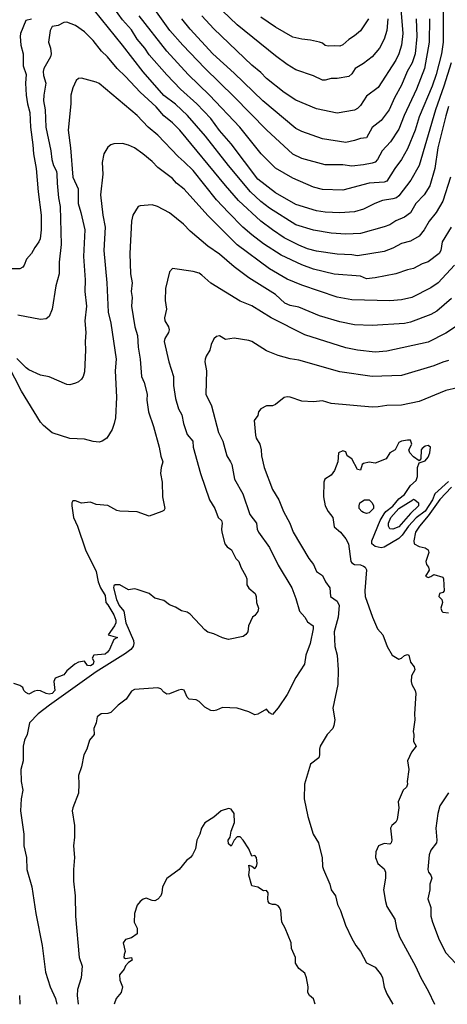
# Model space of a CAD drawing. Header units: metres. Extents: x -46681 to -43747, y -240911 to -237677.
# Tile 86 of 256: x -45643 to -45570, y -240911 to -240743. Entities that reach past the tile are written whole.
import ezdxf

# ---------------------------------------------------------------- set-up
doc = ezdxf.new("R2010")
doc.units = ezdxf.units.M
doc.layers.add('CONTOUR_INDEX', color=1, linetype='Continuous')
doc.layers.add('CONTOUR_INTER', color=3, linetype='Continuous')

msp = doc.modelspace()

# ---------------------------------------------------------------- linework, layer by layer
at = {"layer": 'CONTOUR_INDEX'}
for points, elevation in [([(-45573.35, -240742.52), (-45573.4, -240746.52), (-45574.18, -240751.02), (-45575.58, -240754.52), (-45577.68, -240759.02), (-45578.6, -240761.32), (-45580.01, -240763.52), (-45581.44, -240765.02), (-45582.18, -240766.52), (-45582.6, -240766.95), (-45583.1, -240767.11), (-45584.6, -240767.42), (-45586.6, -240767.63), (-45588.1, -240767.42), (-45591.1, -240767.43), (-45595.1, -240766.34), (-45596.6, -240765.59), (-45601.1, -240761.45), (-45606.6, -240755.82), (-45611.6, -240750.95), (-45615.38, -240747.02), (-45617.58, -240744.52), (-45622.51, -240737.52)], 115), ([(-45569.66, -240778.02), (-45571.21, -240780.52), (-45571.44, -240782.02), (-45571.73, -240782.52), (-45573.6, -240783.94), (-45574.6, -240784.31), (-45576.1, -240785.1), (-45577.1, -240785.3), (-45579.1, -240786.01), (-45582.6, -240786.68), (-45584.1, -240786.83), (-45585.1, -240786.42), (-45589.6, -240786.06), (-45593.1, -240785.21), (-45595.1, -240784.44), (-45598.6, -240782.8), (-45601.6, -240780.89), (-45603.6, -240779.36), (-45605.13, -240778.02), (-45607.6, -240775.57), (-45609.6, -240773.36), (-45613.6, -240768.41), (-45615.1, -240766.88), (-45616.17, -240766.02), (-45619.6, -240762.37), (-45621.24, -240761.02), (-45623.11, -240759.02), (-45629.6, -240753.57), (-45630.1, -240753.31), (-45632.6, -240752.65), (-45633.1, -240752.68), (-45633.52, -240753.02), (-45634.1, -240754.27), (-45634.43, -240755.52), (-45634.43, -240757.02), (-45634.86, -240761.52), (-45634.47, -240764.52), (-45634.08, -240769.52), (-45633.2, -240771.52), (-45633.17, -240774.02), (-45632.71, -240775.52), (-45632.06, -240778.52), (-45632.27, -240783.02), (-45631.97, -240787.02), (-45632.06, -240789.02), (-45631.78, -240791.52), (-45632.03, -240794.02), (-45631.85, -240796.02), (-45631.96, -240797.52), (-45631.9, -240799.02), (-45632.1, -240802.72), (-45632.32, -240803.52), (-45632.6, -240803.94), (-45633.1, -240804.43), (-45633.6, -240804.64), (-45634.6, -240804.9), (-45635.1, -240804.89), (-45638.1, -240803.55), (-45639.6, -240803.25), (-45641.6, -240802.34), (-45642.05, -240802.02), (-45643.6, -240800.41)], 110), ([(-45568.6, -240805.44), (-45570.6, -240805.86), (-45575.1, -240807.74), (-45578.1, -240808.4), (-45580.6, -240808.42), (-45582.1, -240808.69), (-45583.1, -240808.72), (-45590.1, -240808.08), (-45591.6, -240807.64), (-45593.1, -240807.83), (-45595.1, -240807.69), (-45597.09, -240807.02), (-45597.6, -240806.97), (-45598.1, -240807.07), (-45599.6, -240808.27), (-45600.1, -240808.48), (-45601.1, -240808.5), (-45602.06, -240809.02), (-45602.45, -240809.52), (-45602.6, -240810.16), (-45603.23, -240811.02), (-45602.99, -240813.52), (-45602.84, -240814.02), (-45602.25, -240815.02), (-45601.99, -240816.02), (-45601.98, -240817.02), (-45601.52, -240819.02), (-45600.1, -240822.76), (-45599.02, -240824.52), (-45598.24, -240826.52), (-45597.13, -240828.52), (-45596.58, -240830.02), (-45593.91, -240834.52), (-45593.09, -240835.52), (-45592.6, -240836.76), (-45591.6, -240837.45), (-45591.05, -240838.52), (-45590.35, -240839.52), (-45590.23, -240841.02), (-45589.1, -240841.8), (-45588.73, -240842.52), (-45588.93, -240844.52), (-45589.6, -240847.02), (-45589.5, -240849.52), (-45589.1, -240851.02), (-45588.91, -240853.52), (-45588.99, -240856.02), (-45589.79, -240860.02), (-45589.5, -240862.02), (-45589.64, -240863.02), (-45589.82, -240863.52), (-45590.76, -240864.52), (-45591.95, -240866.52), (-45592.11, -240867.02), (-45592.09, -240868.02), (-45592.21, -240868.52), (-45593.6, -240869.61), (-45594.63, -240873.02), (-45594.69, -240875.52), (-45594.05, -240878.52), (-45593.15, -240881.52), (-45592.27, -240883.02), (-45592.12, -240883.52), (-45591.61, -240885.52), (-45591.55, -240887.02), (-45591.42, -240887.52), (-45590.33, -240890.02), (-45590.08, -240891.02), (-45589.37, -240892.02), (-45589.01, -240893.52), (-45588.52, -240894.52), (-45587.66, -240897.02), (-45586.6, -240899.33), (-45585.88, -240900.52), (-45585.09, -240901.52), (-45584.1, -240903.43), (-45582.6, -240904.21), (-45581.56, -240905.52), (-45581.34, -240906.02), (-45581.1, -240907.57), (-45580.6, -240908.76), (-45579.62, -240910.52)], 105), ([(-45576.21, -240824.52), (-45576.1, -240824.41), (-45575.84, -240824.52), (-45575.21, -240825.02), (-45575.24, -240825.52), (-45576.6, -240826.85), (-45578.6, -240829.11), (-45579.6, -240829.55), (-45580.1, -240829.49), (-45580.33, -240829.02), (-45580.31, -240828.52), (-45579.93, -240827.52), (-45578.6, -240826.01), (-45576.21, -240824.52)], 105), ([(-45592.8, -240910.52), (-45593.1, -240909.59), (-45593.78, -240909.02), (-45594.08, -240908.52), (-45594, -240907.52), (-45594.29, -240906.02), (-45594.6, -240905.21), (-45595.6, -240904.41), (-45596.19, -240903.52), (-45596.19, -240902.52), (-45596.83, -240901.02), (-45596.9, -240900.02), (-45597.91, -240897.52), (-45598.47, -240896.52), (-45598.69, -240894.52), (-45598.9, -240894.02), (-45599.1, -240893.74), (-45599.6, -240893.49), (-45600.1, -240893.52), (-45600.6, -240893.33), (-45600.81, -240893.02), (-45600.89, -240892.52), (-45600.8, -240891.52), (-45601.1, -240891.13), (-45601.6, -240891.17), (-45602.6, -240890.57), (-45603.6, -240890.32), (-45604.11, -240888.52), (-45604.02, -240887.52), (-45604.1, -240886.79), (-45603.6, -240886.98), (-45603.1, -240887.37), (-45602.82, -240887.02), (-45602.71, -240886.52), (-45602.82, -240885.52), (-45603.1, -240885.18), (-45603.6, -240885.27), (-45604.09, -240884.02), (-45605.08, -240882.52), (-45605.6, -240881.98), (-45606.1, -240881.99), (-45606.64, -240882.52), (-45607.1, -240883.59), (-45607.6, -240883.17), (-45607.61, -240882.52), (-45607.32, -240882.02), (-45607.14, -240881.02), (-45606.55, -240879.52), (-45606.62, -240878.02), (-45607.1, -240877.24), (-45607.6, -240877.15), (-45608.8, -240877.52), (-45610.1, -240878.62), (-45611.6, -240879.59), (-45612.16, -240880.52), (-45612.44, -240881.52), (-45612.97, -240882.52), (-45613.2, -240884.02), (-45613.72, -240885.02), (-45614.06, -240885.52), (-45614.72, -240886.02), (-45615.98, -240887.52), (-45618.1, -240889.07), (-45618.82, -240890.52), (-45618.9, -240891.52), (-45619.1, -240892.02), (-45619.6, -240892.62), (-45620.1, -240892.86), (-45620.6, -240892.82), (-45621.6, -240892.4), (-45622.1, -240892.57), (-45622.6, -240892.97), (-45623.1, -240893.61), (-45623.56, -240895.02), (-45623.63, -240896.52), (-45623.14, -240897.52), (-45623.12, -240898.52), (-45624.1, -240899.21), (-45625.1, -240899.46), (-45625.52, -240900.02), (-45625.15, -240901.52), (-45625.37, -240902.02), (-45625.39, -240902.52), (-45625.1, -240902.71), (-45624.1, -240902.54), (-45624, -240903.02), (-45624.6, -240903.39), (-45625.1, -240903.94), (-45625.37, -240904.52), (-45626.15, -240905.52), (-45626.1, -240906.41), (-45625.62, -240907.52), (-45625.87, -240908.52), (-45626.73, -240909.52), (-45627.06, -240910.52)], 105)]:
    msp.add_lwpolyline(points, dxfattribs=dict(at, elevation=elevation))
at = {"layer": 'CONTOUR_INTER'}
for points, elevation in [([(-45569.69, -240750.02), (-45570.92, -240754.02), (-45572.35, -240758.02), (-45575.1, -240767.52), (-45576.55, -240770.02), (-45578.6, -240772.71), (-45578.98, -240773.02), (-45579.6, -240773.24), (-45581.33, -240773.52), (-45582.69, -240774.02), (-45584.6, -240774.99), (-45586.1, -240775.44), (-45588.6, -240775.6), (-45591.1, -240775.49), (-45592.6, -240775.27), (-45596.1, -240774.19), (-45599.6, -240772.22), (-45602.6, -240769.84), (-45607.1, -240763.83), (-45609.1, -240761.57), (-45610.61, -240759.52), (-45612.97, -240757.02), (-45615.74, -240754.52), (-45618.1, -240752.1), (-45621.1, -240748.66), (-45621.84, -240747.52), (-45623.1, -240746), (-45624.1, -240744.42), (-45625.6, -240742.73), (-45628.6, -240738.53)], 113), ([(-45578.48, -240738.02), (-45577.9, -240745.02), (-45578.11, -240747.02), (-45578.57, -240748.52), (-45579.1, -240749.59), (-45582.1, -240754.21), (-45584.1, -240755.71), (-45585.1, -240757.28), (-45585.6, -240757.81), (-45586.1, -240758.08), (-45589.1, -240758.6), (-45592.6, -240757.86), (-45596.1, -240756.38), (-45598.1, -240755.1), (-45601.1, -240752.7), (-45602.1, -240751.67), (-45603.6, -240750.43), (-45610.1, -240744.22), (-45612.13, -240742.02)], 117), ([(-45570.1, -240757.46), (-45570.6, -240759.06), (-45571.91, -240764.52), (-45572.45, -240768.02), (-45573.29, -240771.02), (-45574.24, -240772.52), (-45575.7, -240774.02), (-45576.6, -240775.59), (-45577.6, -240776.33), (-45579.1, -240776.98), (-45580.1, -240777.64), (-45581.1, -240778.01), (-45585.1, -240779.13), (-45587.6, -240779.26), (-45590.1, -240779.06), (-45593.1, -240778.58), (-45596.1, -240777.66), (-45600.6, -240774.82), (-45602.1, -240773.68), (-45603.81, -240772.02), (-45607.6, -240767.52), (-45611.47, -240762.52), (-45614.58, -240759.02), (-45616.6, -240757.06), (-45618.6, -240755.6), (-45622.1, -240751.57), (-45625.6, -240747.01), (-45631.6, -240739.65)], 112), ([(-45571.01, -240740.52), (-45571.04, -240746.52), (-45571.32, -240748.52), (-45572.2, -240752.02), (-45572.89, -240754.02), (-45575.1, -240759.25), (-45575.8, -240761.52), (-45577.1, -240764.7), (-45578.14, -240766.52), (-45579.26, -240768.02), (-45580.6, -240770.2), (-45581.1, -240770.38), (-45583.6, -240770.55), (-45588.1, -240771.73), (-45591.6, -240771.6), (-45593.1, -240771.23), (-45596.6, -240769.71), (-45599.6, -240767.99), (-45602.02, -240765.52), (-45605.67, -240761.02), (-45610.83, -240755.52), (-45614.44, -240752.02), (-45618.05, -240748.02), (-45622.77, -240742.02)], 114), ([(-45575.6, -240742.52), (-45575.51, -240745.52), (-45575.8, -240748.52), (-45576.32, -240750.02), (-45577.14, -240751.52), (-45578.1, -240753.86), (-45579.32, -240756.02), (-45580.21, -240758.02), (-45581.6, -240759.87), (-45583.1, -240761.04), (-45584.1, -240762.79), (-45585.1, -240762.92), (-45586.1, -240763.29), (-45587.6, -240763.62), (-45591.6, -240762.97), (-45595.1, -240761.74), (-45596.1, -240761.23), (-45601.71, -240756.52), (-45606.6, -240751.77), (-45610.23, -240748.52), (-45614.1, -240744.3), (-45615.53, -240742.52)], 116), ([(-45580.45, -240742.52), (-45580.61, -240744.52), (-45581.1, -240746.01), (-45581.87, -240747.52), (-45583.1, -240748.99), (-45584.6, -240750.17), (-45586.02, -240751.02), (-45586.6, -240751.88), (-45587.1, -240752.37), (-45589.1, -240752.73), (-45590.1, -240752.72), (-45591.1, -240753), (-45591.6, -240752.97), (-45593.1, -240752.26), (-45596.1, -240751.22), (-45597.6, -240750.33), (-45599.6, -240748.85), (-45606.1, -240743.54), (-45608.6, -240741.18)], 118), ([(-45583.76, -240742.52), (-45585.1, -240744.6), (-45586.1, -240745.45), (-45587.1, -240746.05), (-45588.1, -240746.95), (-45588.6, -240747.19), (-45589.6, -240747.11), (-45590.6, -240747.2), (-45591.1, -240747.08), (-45591.6, -240746.67), (-45592.1, -240746.52), (-45593.6, -240746.15), (-45595.1, -240746.02), (-45596.6, -240745.63), (-45599.6, -240743.96), (-45602.1, -240742.26)], 119), ([(-45641.1, -240742.57), (-45642.1, -240742.82), (-45643, -240745.02), (-45643.07, -240745.52), (-45642.92, -240747.02), (-45642.52, -240748.52), (-45642.53, -240750.52), (-45642.05, -240752.02), (-45642.15, -240753.52), (-45642.04, -240755.52), (-45641.82, -240757.02), (-45641.43, -240758.52), (-45641.3, -240761.02), (-45640.88, -240764.02), (-45640.79, -240765.52), (-45640.31, -240768.02), (-45639.99, -240772.02), (-45639.48, -240776.02), (-45639.46, -240778.52), (-45639.65, -240780.02), (-45639.88, -240780.52), (-45640.58, -240781.52), (-45641.1, -240782.55), (-45641.96, -240783.52), (-45642.34, -240784.52), (-45642.6, -240784.88), (-45643.1, -240785.16), (-45645.1, -240785.15)], 112), ([(-45569.79, -240769.52), (-45571.1, -240773.64), (-45572.21, -240775.52), (-45573.41, -240777.02), (-45574.25, -240778.52), (-45575.1, -240779.6), (-45576.6, -240780.42), (-45578.1, -240780.83), (-45579.6, -240781.6), (-45581.1, -240782.19), (-45585.6, -240782.92), (-45586.6, -240782.76), (-45589.1, -240782.66), (-45592.6, -240782.14), (-45594.1, -240781.74), (-45595.6, -240781.12), (-45598.1, -240779.84), (-45600.1, -240778.51), (-45602.1, -240777.01), (-45605.85, -240773.52), (-45608.1, -240770.97), (-45615.84, -240761.52), (-45617.1, -240760.28), (-45618.6, -240759.05), (-45619.88, -240757.52), (-45622.6, -240755.05), (-45625.1, -240752.35), (-45626.51, -240751.02), (-45628.2, -240749.02), (-45629.21, -240748.02), (-45630.6, -240746.2), (-45632.1, -240744.72), (-45633.6, -240743.65), (-45635.1, -240743.11), (-45635.6, -240743.15), (-45636.6, -240743.64), (-45637.6, -240743.86), (-45637.92, -240744.52), (-45638.22, -240746.52), (-45637.89, -240747.52), (-45637.76, -240748.52), (-45637.88, -240749.02), (-45639.01, -240751.02), (-45639.14, -240751.52), (-45639.1, -240752.2), (-45638.66, -240753.52), (-45639.04, -240755.52), (-45639.05, -240756.52), (-45638.77, -240758.02), (-45638.66, -240761.02), (-45637.81, -240765.02), (-45637.67, -240766.52), (-45637.36, -240767.52), (-45636.86, -240768.52), (-45636.78, -240769.02), (-45636.77, -240770.52), (-45636.53, -240773.02), (-45636.22, -240774.52), (-45636.07, -240781.02), (-45636.41, -240784.02), (-45636.41, -240786.02), (-45636.99, -240788.02), (-45637.6, -240792.02), (-45638.1, -240793.27), (-45638.6, -240793.69), (-45639.6, -240793.76), (-45643.46, -240793.02)], 111), ([(-45569.1, -240784.54), (-45571.89, -240787.52), (-45573.1, -240788.37), (-45576.38, -240790.02), (-45578.1, -240790.43), (-45580.1, -240790.58), (-45586.6, -240790.46), (-45589.1, -240789.95), (-45595.1, -240787.93), (-45597.6, -240786.89), (-45600.6, -240785.14), (-45606.1, -240781.08), (-45611.1, -240776.05), (-45615.1, -240771.55), (-45616.42, -240770.52), (-45617.1, -240769.77), (-45619.6, -240767.9), (-45620.6, -240766.85), (-45622.15, -240765.52), (-45623.6, -240764.5), (-45624.6, -240764.05), (-45625.6, -240763.78), (-45627.1, -240763.84), (-45627.63, -240764.02), (-45628.1, -240764.38), (-45628.8, -240765.52), (-45629.07, -240767.02), (-45628.97, -240769.02), (-45629.37, -240772.52), (-45629, -240776.02), (-45628.55, -240778.02), (-45628.81, -240782.02), (-45628.29, -240787.52), (-45628.07, -240792.52), (-45627.6, -240794.41), (-45626.69, -240800.52), (-45626.9, -240802.52), (-45626.67, -240807.02), (-45626.83, -240810.52), (-45627.02, -240811.52), (-45627.39, -240812.52), (-45628.29, -240814.02), (-45629.1, -240814.53), (-45629.6, -240814.67), (-45630.6, -240814.6), (-45632.1, -240814.17), (-45634.6, -240814.05), (-45637.6, -240813.1), (-45639.1, -240811.84), (-45639.6, -240811.27), (-45642.81, -240806.02), (-45645.1, -240801.57)], 109), ([(-45569.6, -240790.23), (-45572.1, -240792.35), (-45573.1, -240792.94), (-45576.6, -240794.23), (-45577.6, -240794.47), (-45583.1, -240794.82), (-45586.1, -240794.69), (-45588.6, -240794.17), (-45592.1, -240793.15), (-45595.6, -240791.69), (-45597.1, -240791.4), (-45598, -240791.02), (-45599.6, -240789.51), (-45604.1, -240786.67), (-45606.6, -240784.81), (-45609.1, -240782.66), (-45611.1, -240781.3), (-45614.1, -240778.75), (-45615.26, -240777.52), (-45617.6, -240775.6), (-45619.67, -240774.52), (-45620.6, -240774.23), (-45622.6, -240774.38), (-45622.93, -240774.52), (-45623.89, -240776.02), (-45624.08, -240777.02), (-45624.37, -240782.52), (-45624.24, -240786.02), (-45623.96, -240787.52), (-45624.14, -240789.02), (-45623.98, -240790.02), (-45624.08, -240791.52), (-45623.52, -240795.02), (-45623.09, -240796.52), (-45622.97, -240798.52), (-45622.6, -240800.52), (-45622.37, -240803.52), (-45621.96, -240804.52), (-45621.44, -240806.52), (-45621.46, -240807.52), (-45621.2, -240809.52), (-45620.35, -240812.02), (-45619.37, -240815.52), (-45619.1, -240817.07), (-45618.74, -240818.02), (-45619.04, -240819.02), (-45619.13, -240820.02), (-45618.86, -240821.52), (-45618.8, -240824.02), (-45618.44, -240826.02), (-45618.6, -240826.33), (-45618.9, -240826.52), (-45621.1, -240827.32), (-45623.1, -240826.59), (-45626.1, -240826.48), (-45626.6, -240826.36), (-45628.1, -240825.5), (-45630.1, -240825.32), (-45631.1, -240824.91), (-45632.6, -240825.07), (-45633.6, -240824.7), (-45634.1, -240824.7), (-45634.25, -240825.02), (-45634.23, -240825.52), (-45633.97, -240827.52), (-45633.3, -240829.02), (-45631.91, -240833.02), (-45630.1, -240836.72), (-45629.75, -240838.52), (-45629.39, -240839.52), (-45628.6, -240840.81), (-45628.47, -240842.02), (-45628.1, -240842.44), (-45627.1, -240844.14), (-45626.76, -240845.02), (-45626.78, -240845.52), (-45626.97, -240846.02), (-45628.06, -240847.52), (-45626.48, -240848.02), (-45627.1, -240848.33), (-45627.83, -240850.02), (-45628.17, -240850.52), (-45628.6, -240850.81), (-45630.49, -240851.02), (-45630.8, -240851.52), (-45630.48, -240852.02), (-45630.6, -240852.54), (-45631.1, -240852.84), (-45631.6, -240852.78), (-45632.1, -240852.01), (-45633.1, -240852.22), (-45633.74, -240852.52), (-45635.1, -240853.69), (-45635.6, -240854.33), (-45637.1, -240854.9), (-45637.31, -240855.52), (-45637.12, -240857.02), (-45637.6, -240857.56), (-45638.1, -240857.64), (-45638.6, -240857.55), (-45639.6, -240857.09), (-45640.1, -240857.02), (-45640.6, -240857.15), (-45641.6, -240857.67), (-45642.1, -240857.39), (-45642.43, -240857.02), (-45642.6, -240856.52), (-45643.1, -240856.16), (-45644.1, -240855.84)], 108), ([(-45568.1, -240794.44), (-45570.6, -240796.09), (-45573.6, -240797.67), (-45580.6, -240799.2), (-45582.6, -240799.38), (-45585.6, -240799.02), (-45587.6, -240798.61), (-45594.6, -240796.39), (-45600.29, -240793.52), (-45603.6, -240791.44), (-45605.6, -240790.68), (-45610.6, -240787.58), (-45612.1, -240786.2), (-45612.6, -240785.91), (-45613.6, -240785.62), (-45617.1, -240785.11), (-45617.6, -240785.67), (-45618.29, -240788.52), (-45618.35, -240790.52), (-45618.12, -240792.02), (-45618.5, -240793.52), (-45618.43, -240794.02), (-45617.82, -240795.02), (-45617.69, -240795.52), (-45617.8, -240796.02), (-45618.39, -240797.02), (-45618.51, -240797.52), (-45617.76, -240801.02), (-45616.95, -240803.52), (-45616.92, -240805.02), (-45616.6, -240807.24), (-45616.07, -240809.02), (-45615.52, -240810.02), (-45615.22, -240811.52), (-45614.6, -240813.4), (-45613.66, -240814.52), (-45613.6, -240815.55), (-45612.33, -240820.02), (-45610.84, -240824.52), (-45609.91, -240826.02), (-45609.36, -240827.52), (-45608.79, -240828.02), (-45608.66, -240828.52), (-45608.77, -240829.52), (-45608.7, -240830.02), (-45608.19, -240832.02), (-45607.82, -240832.52), (-45607.07, -240833.02), (-45606.33, -240834.52), (-45605.82, -240835.02), (-45605.47, -240836.02), (-45604.61, -240837.52), (-45604.47, -240838.02), (-45604.46, -240839.02), (-45604.1, -240839.58), (-45603.04, -240840.52), (-45602.86, -240841.02), (-45602.81, -240842.02), (-45602.49, -240843.02), (-45602.6, -240843.56), (-45603.1, -240844.23), (-45603.47, -240844.52), (-45604.15, -240846.02), (-45604.26, -240847.02), (-45604.6, -240847.46), (-45605.1, -240847.84), (-45607.6, -240848.31), (-45608.6, -240848.03), (-45610.1, -240847.35), (-45611.1, -240847.09), (-45611.6, -240846.7), (-45614.1, -240843.99), (-45614.6, -240843.68), (-45615.6, -240843.45), (-45616.6, -240842.84), (-45617.6, -240842.43), (-45618.6, -240841.7), (-45620.1, -240841.29), (-45621.11, -240840.52), (-45623.1, -240839.81), (-45623.6, -240839.68), (-45624.6, -240839.86), (-45626.1, -240838.99), (-45626.86, -240839.02), (-45627.1, -240839.19), (-45627.14, -240839.52), (-45626.67, -240841.52), (-45626.17, -240842.52), (-45625.4, -240843.52), (-45625.06, -240845.52), (-45623.75, -240848.52), (-45623.69, -240849.02), (-45623.83, -240849.52), (-45624.22, -240850.02), (-45625.1, -240850.73), (-45630.1, -240853.83), (-45638.06, -240859.52), (-45639.99, -240861.02), (-45641.45, -240862.52), (-45641.88, -240864.52), (-45642.31, -240865.52), (-45642.56, -240866.52), (-45642.55, -240869.02), (-45642.95, -240870.52), (-45642.86, -240872.52), (-45642.6, -240874.02), (-45642.87, -240875.52), (-45643.02, -240877.52), (-45642.4, -240881.52), (-45642.41, -240883.52), (-45641.98, -240885.52), (-45641.91, -240887.52), (-45641.07, -240890.52), (-45640.39, -240895.02), (-45639.33, -240900.52), (-45638.71, -240905.02), (-45637.92, -240907.52), (-45637.02, -240909.52), (-45636.82, -240910.52)], 107), ([(-45570.1, -240800.78), (-45571.1, -240801.05), (-45572.6, -240801.67), (-45578.1, -240803.31), (-45583.1, -240803.49), (-45588.6, -240802.73), (-45595.6, -240800.71), (-45597.1, -240800.47), (-45599.1, -240799.94), (-45601.1, -240799.11), (-45603.6, -240797.54), (-45604.1, -240797.38), (-45606.6, -240796.99), (-45608.1, -240797.19), (-45609.1, -240796.57), (-45609.6, -240796.67), (-45610.1, -240797.09), (-45610.51, -240798.02), (-45610.74, -240799.02), (-45611.39, -240800.02), (-45611.55, -240800.52), (-45611.59, -240801.02), (-45611.34, -240802.52), (-45611.44, -240806.52), (-45610.49, -240808.52), (-45609.29, -240813.02), (-45608.53, -240814.52), (-45607.87, -240817.02), (-45607.21, -240818.02), (-45607.03, -240818.52), (-45606.54, -240821.02), (-45605.11, -240823.52), (-45603.95, -240827.02), (-45602.81, -240828.52), (-45602.68, -240829.52), (-45602.48, -240830.02), (-45600.6, -240832.63), (-45599.1, -240835.68), (-45596.79, -240839.52), (-45596.1, -240841.33), (-45595.51, -240843.52), (-45594.6, -240844.52), (-45594.1, -240845.33), (-45593.16, -240846.02), (-45593.14, -240846.52), (-45593.68, -240849.02), (-45594.39, -240851.02), (-45594.65, -240852.52), (-45596.1, -240854.8), (-45597.6, -240857.69), (-45599.1, -240859.98), (-45600.1, -240861.12), (-45600.6, -240860.82), (-45601.1, -240860.22), (-45602.6, -240861.07), (-45603.1, -240861.16), (-45604.1, -240860.66), (-45606.1, -240860.02), (-45608.6, -240859.9), (-45609.6, -240860.39), (-45610.1, -240860.5), (-45610.6, -240860.42), (-45611.6, -240859.88), (-45612.6, -240858.9), (-45613.1, -240858.63), (-45614.27, -240858.52), (-45614.6, -240858.14), (-45615.1, -240856.98), (-45615.6, -240856.88), (-45616.1, -240856.95), (-45617.6, -240857.61), (-45618.1, -240857.63), (-45618.6, -240857.31), (-45619.1, -240856.77), (-45619.6, -240856.57), (-45623.6, -240856.83), (-45624.1, -240857.14), (-45624.98, -240858.52), (-45626.35, -240859.52), (-45627.6, -240860.78), (-45628.1, -240860.93), (-45629.28, -240861.02), (-45629.95, -240861.52), (-45630.13, -240862.52), (-45630.5, -240863.52), (-45630.45, -240864.52), (-45631.24, -240865.52), (-45631.71, -240867.02), (-45632.23, -240868.02), (-45632.58, -240870.02), (-45633.14, -240871.52), (-45633.04, -240873.02), (-45633.13, -240874.52), (-45634.08, -240877.02), (-45634.17, -240877.52), (-45633.79, -240880.02), (-45633.79, -240882.02), (-45633.97, -240883.52), (-45633.77, -240885.52), (-45633.99, -240887.52), (-45633.98, -240889.52), (-45633.69, -240892.02), (-45633.62, -240895.52), (-45633.02, -240902.52), (-45632.47, -240904.02), (-45632.67, -240906.02), (-45633.26, -240908.02), (-45633.32, -240909.02), (-45633.2, -240910.52)], 106), ([(-45570.1, -240821.39), (-45572.43, -240823.52), (-45572.84, -240824.52), (-45574.1, -240826.44), (-45575.6, -240827.57), (-45576.93, -240829.02), (-45577.99, -240830.52), (-45578.6, -240831.09), (-45581.1, -240832.59), (-45581.6, -240832.7), (-45582.6, -240832.5), (-45583.18, -240832.02), (-45583.16, -240831.52), (-45581.73, -240828.02), (-45581.1, -240826.9), (-45580.78, -240826.52), (-45579.6, -240825.61), (-45578.6, -240824.35), (-45577.6, -240823.6), (-45576.6, -240822.1), (-45575.6, -240821.23), (-45575.37, -240820.52), (-45575.37, -240819.02), (-45575.1, -240818.24), (-45574.1, -240817.87), (-45573.6, -240817.25), (-45573.27, -240816.52), (-45573.19, -240815.52), (-45573.6, -240815.24), (-45574.1, -240815.36), (-45574.6, -240815.78), (-45574.75, -240816.02), (-45574.81, -240817.52), (-45575.1, -240817.9), (-45576.1, -240817.18), (-45576.69, -240816.52), (-45576.89, -240816.02), (-45576.37, -240815.02), (-45576.6, -240814.37), (-45577.1, -240814.34), (-45578.1, -240814.52), (-45578.6, -240814.75), (-45579.19, -240816.02), (-45580.1, -240816.53), (-45580.73, -240817.52), (-45582.6, -240818.28), (-45583.6, -240818.09), (-45584.6, -240818.34), (-45584.82, -240818.52), (-45585.1, -240819.44), (-45585.6, -240819.35), (-45586.6, -240817.51), (-45587.37, -240817.02), (-45587.6, -240816.37), (-45588.1, -240816.15), (-45588.83, -240816.52), (-45588.99, -240818.02), (-45589.54, -240819.52), (-45590.1, -240820.32), (-45591.19, -240821.02), (-45591.36, -240821.52), (-45591.43, -240824.02), (-45591.14, -240825.52), (-45590.61, -240826.52), (-45589.84, -240827.52), (-45589.6, -240829.1), (-45588.52, -240830.02), (-45587.6, -240831.19), (-45587.14, -240832.02), (-45586.74, -240835.02), (-45586.6, -240835.24), (-45586.1, -240835.52), (-45585.1, -240835.59), (-45584.6, -240835.81), (-45584.32, -240836.02), (-45584.1, -240836.44), (-45584.39, -240840.02), (-45584.29, -240841.02), (-45583.06, -240844.52), (-45582.22, -240846.52), (-45581.29, -240847.52), (-45580.59, -240849.52), (-45579.7, -240851.02), (-45578.6, -240851.69), (-45578.1, -240851.54), (-45577.6, -240851.04), (-45577.1, -240850.87), (-45576.86, -240851.02), (-45576.6, -240852.18), (-45575.95, -240853.02), (-45575.84, -240853.52), (-45576.4, -240854.52), (-45576.5, -240855.52), (-45576.39, -240856.02), (-45575.78, -240857.02), (-45575.69, -240857.52), (-45575.93, -240861.02), (-45575.86, -240862.02), (-45576.15, -240864.02), (-45576.03, -240864.52), (-45576.1, -240865.7), (-45575.61, -240866.52), (-45576.41, -240867.52), (-45577.1, -240868.99), (-45576.86, -240870.52), (-45577.13, -240872.52), (-45577.08, -240873.02), (-45577.28, -240873.52), (-45577.83, -240874.02), (-45578.71, -240876.02), (-45578.56, -240877.02), (-45578.85, -240879.02), (-45579.1, -240879.49), (-45579.75, -240880.02), (-45579.98, -240880.52), (-45579.76, -240882.52), (-45579.9, -240883.02), (-45580.1, -240883.21), (-45581.1, -240883.1), (-45582.06, -240883.52), (-45582.48, -240884.52), (-45582.55, -240885.52), (-45582.14, -240886.52), (-45581.1, -240887.41), (-45580.85, -240888.02), (-45580.86, -240889.02), (-45581.2, -240891.02), (-45580.85, -240893.02), (-45580.6, -240893.85), (-45579.27, -240896.02), (-45578.98, -240897.52), (-45578.49, -240899.02), (-45575.75, -240904.02), (-45574.85, -240906.02), (-45573.6, -240908.21), (-45572.5, -240910.52)], 104), ([(-45569.6, -240822.39), (-45571.6, -240824.44), (-45573.6, -240827.28), (-45575.08, -240829.02), (-45575.72, -240830.02), (-45576.05, -240831.52), (-45575.95, -240832.02), (-45575.1, -240832.48), (-45574.1, -240832.69), (-45573.58, -240833.02), (-45573.44, -240833.52), (-45573.96, -240835.02), (-45573.86, -240835.52), (-45573.51, -240836.02), (-45573.42, -240836.52), (-45574.03, -240837.52), (-45573.6, -240837.77), (-45573.1, -240837.62), (-45572.6, -240837.27), (-45571.1, -240837.71), (-45570.97, -240838.02), (-45570.83, -240840.02), (-45571.1, -240840.33), (-45571.66, -240840.52), (-45571.79, -240841.02), (-45571.26, -240841.52), (-45571.15, -240842.02), (-45571.42, -240843.02), (-45571.27, -240843.52), (-45571.1, -240843.66), (-45570.1, -240843.79)], 103), ([(-45584.44, -240824.52), (-45583.6, -240824.52), (-45583.13, -240825.02), (-45582.9, -240825.52), (-45582.91, -240826.02), (-45583.6, -240826.76), (-45584.1, -240826.83), (-45584.6, -240826.66), (-45584.89, -240826.52), (-45585.31, -240826.02), (-45585.34, -240825.52), (-45585.19, -240825.02), (-45584.44, -240824.52)], 104), ([(-45570.1, -240874.48), (-45571.6, -240876.67), (-45571.96, -240878.02), (-45572.26, -240880.52), (-45572.1, -240882.52), (-45572.18, -240883.02), (-45573.1, -240884.27), (-45573.4, -240885.02), (-45573.65, -240887.52), (-45573.51, -240888.02), (-45573.1, -240888.52), (-45572.93, -240889.02), (-45573.29, -240890.02), (-45573.31, -240891.02), (-45573.66, -240892.52), (-45573.15, -240894.02), (-45573.11, -240895.52), (-45572.87, -240896.52), (-45571.71, -240899.52), (-45570.6, -240901.76), (-45568.91, -240903.52)], 103), ([(-45643.15, -240909.02), (-45643.09, -240910.52)], 108)]:
    msp.add_lwpolyline(points, dxfattribs=dict(at, elevation=elevation))

doc.saveas('drawing.dxf')
